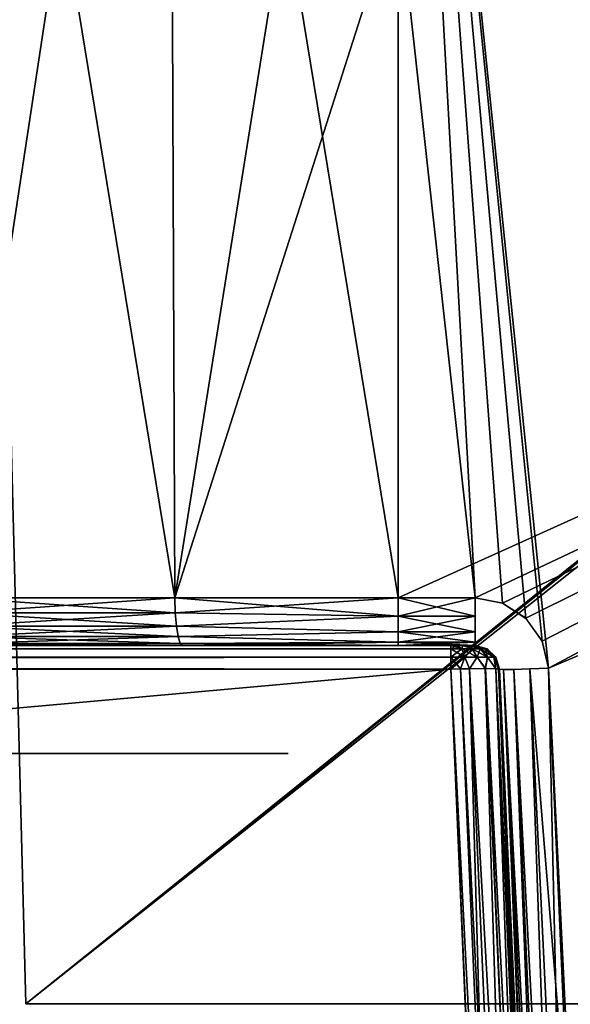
# Model space of a CAD drawing. Header units: millimetres. Extents: x -141 to 250, y -45 to 55.
# Tile 137 of 170: x 130 to 141, y 18 to 38. Entities that reach past the tile are written whole.
import ezdxf

# ---------------------------------------------------------------- set-up
doc = ezdxf.new("R2010")
doc.units = ezdxf.units.MM
doc.header["$LTSCALE"] = 52.148148
for name, color, linetype in [('1', 7, 'CONTINUOUS'), ('147', 7, 'CONTINUOUS'), ('148', 7, 'CONTINUOUS'), ('197', 7, 'CONTINUOUS'), ('201', 7, 'CONTINUOUS'), ('202', 7, 'CONTINUOUS'), ('203', 7, 'CONTINUOUS'), ('209', 7, 'CONTINUOUS'), ('210', 7, 'CONTINUOUS'), ('259', 7, 'CONTINUOUS'), ('260', 7, 'CONTINUOUS'), ('261', 7, 'CONTINUOUS'), ('262', 7, 'CONTINUOUS'), ('263', 7, 'CONTINUOUS'), ('264', 7, 'CONTINUOUS'), ('265', 7, 'CONTINUOUS'), ('270', 7, 'CONTINUOUS'), ('271', 7, 'CONTINUOUS'), ('36', 7, 'CONTINUOUS'), ('37', 7, 'CONTINUOUS'), ('4', 7, 'CONTINUOUS'), ('42', 7, 'CONTINUOUS'), ('43', 7, 'CONTINUOUS'), ('51', 7, 'CONTINUOUS'), ('53', 7, 'CONTINUOUS')]:
    doc.layers.add(name, color=color, linetype=linetype)

msp = doc.modelspace()

# ---------------------------------------------------------------- linework, layer by layer
at = {"layer": '1', "linetype": 'Continuous'}
for points in [[(-139.499, 25, -139), (-81.449, 25, -138.951), (139.119, 25, -139.131), (-139.499, 25, -139)], [(-139.482, 25, -139.129), (-139.499, 25, -139), (139.119, 25, -139.131), (-139.482, 25, -139.129)], [(-139.432, 25, 139.251), (139.07, 25, 139.249), (-139.482, 25, 139.131), (-139.432, 25, 139.251)], [(139.07, 25, 139.249), (139.12, 25, 139.129), (-139.482, 25, 139.131), (139.07, 25, 139.249)], [(139.137, 25, 139), (81.449, 25, 138.951), (-139.482, 25, 139.131), (139.137, 25, 139)], [(139.12, 25, 139.129), (139.137, 25, 139), (-139.482, 25, 139.131), (139.12, 25, 139.129)], [(-139.433, 25, -139.249), (-139.482, 25, -139.129), (139.119, 25, -139.131), (-139.433, 25, -139.249)], [(139.069, 25, -139.251), (-139.433, 25, -139.249), (139.119, 25, -139.131), (139.069, 25, -139.251)], [(-139.354, 25, -139.352), (-139.433, 25, -139.249), (139.069, 25, -139.251), (-139.354, 25, -139.352)], [(-139.352, 25, 139.354), (138.991, 25, 139.352), (-139.432, 25, 139.251), (-139.352, 25, 139.354)], [(138.991, 25, 139.352), (139.07, 25, 139.249), (-139.432, 25, 139.251), (138.991, 25, 139.352)], [(138.99, 25, -139.354), (-139.354, 25, -139.352), (139.069, 25, -139.251), (138.99, 25, -139.354)], [(-139.251, 25, -139.432), (-139.354, 25, -139.352), (138.99, 25, -139.354), (-139.251, 25, -139.432)], [(-139.249, 25, 139.433), (138.888, 25, 139.432), (-139.352, 25, 139.354), (-139.249, 25, 139.433)], [(138.888, 25, 139.432), (138.991, 25, 139.352), (-139.352, 25, 139.354), (138.888, 25, 139.432)], [(138.887, 25, -139.433), (-139.251, 25, -139.432), (138.99, 25, -139.354), (138.887, 25, -139.433)], [(-139.131, 25, -139.482), (-139.251, 25, -139.432), (138.887, 25, -139.433), (-139.131, 25, -139.482)], [(-139.129, 25, 139.482), (138.768, 25, 139.482), (-139.249, 25, 139.433), (-139.129, 25, 139.482)], [(138.768, 25, 139.482), (138.888, 25, 139.432), (-139.249, 25, 139.433), (138.768, 25, 139.482)], [(138.767, 25, -139.482), (-139.131, 25, -139.482), (138.887, 25, -139.433), (138.767, 25, -139.482)], [(138.637, 25, -139.499), (-139.131, 25, -139.482), (138.767, 25, -139.482), (138.637, 25, -139.499)], [(-139, 25, -139.499), (-139.131, 25, -139.482), (138.637, 25, -139.499), (-139, 25, -139.499)], [(-139, 25, 139.499), (138.768, 25, 139.482), (-139.129, 25, 139.482), (-139, 25, 139.499)], [(138.637, 25, 139.499), (138.768, 25, 139.482), (-139, 25, 139.499), (138.637, 25, 139.499)], [(139.137, 25, 30.712), (108.668, 25, 42.309), (-99.151, 25, 131.699), (139.137, 25, 30.712)], [(-81.449, 25, 131.699), (139.137, 25, 30.712), (-99.151, 25, 131.699), (-81.449, 25, 131.699)], [(81.449, 25, 131.699), (139.137, 25, 30.712), (-81.449, 25, 131.699), (81.449, 25, 131.699)], [(-81.449, 25, -138.951), (81.449, 25, -138.951), (139.119, 25, -139.131), (-81.449, 25, -138.951)], [(-60, 25, -44.462), (95, 25, -44.462), (139.137, 25, -139), (-60, 25, -44.462)], [(-60, 25, -44.462), (139.137, 25, -139), (99.151, 25, -131.699), (-60, 25, -44.462)], [(99.151, 25, 138.951), (81.449, 25, 138.951), (139.137, 25, 139), (99.151, 25, 138.951)], [(99.151, 25, 131.699), (139.137, 25, 30.712), (81.449, 25, 131.699), (99.151, 25, 131.699)], [(81.449, 25, -138.951), (99.151, 25, -138.951), (139.119, 25, -139.131), (81.449, 25, -138.951)], [(95, 25, -44.462), (101.918, 25, -43.921), (139.137, 25, -139), (95, 25, -44.462)], [(99.151, 25, 138.951), (139.137, 25, 139), (99.441, 25, 138.893), (99.151, 25, 138.951)], [(99.438, 25, 131.756), (139.137, 25, 30.712), (99.151, 25, 131.699), (99.438, 25, 131.756)], [(99.151, 25, -131.699), (139.137, 25, -139), (99.441, 25, -131.757), (99.151, 25, -131.699)], [(139.137, 25, -139), (139.119, 25, -139.131), (99.151, 25, -138.951), (139.137, 25, -139)], [(99.438, 25, -138.894), (139.137, 25, -139), (99.151, 25, -138.951), (99.438, 25, -138.894)], [(99.68, 25, 131.917), (139.137, 25, 30.712), (99.438, 25, 131.756), (99.68, 25, 131.917)], [(99.68, 25, -138.733), (139.137, 25, -139), (99.438, 25, -138.894), (99.68, 25, -138.733)], [(99.441, 25, 138.893), (139.137, 25, 139), (99.683, 25, 138.73), (99.441, 25, 138.893)], [(99.441, 25, -131.757), (139.137, 25, -139), (99.683, 25, -131.92), (99.441, 25, -131.757)], [(99.843, 25, 132.159), (139.137, 25, 30.712), (99.68, 25, 131.917), (99.843, 25, 132.159)], [(99.843, 25, -138.491), (139.137, 25, -139), (99.68, 25, -138.733), (99.843, 25, -138.491)], [(99.683, 25, 138.73), (139.137, 25, 139), (99.844, 25, 138.488), (99.683, 25, 138.73)], [(99.683, 25, -131.92), (139.137, 25, -139), (99.844, 25, -132.162), (99.683, 25, -131.92)], [(99.901, 25, 132.449), (139.137, 25, 30.712), (99.843, 25, 132.159), (99.901, 25, 132.449)], [(99.901, 25, -138.201), (139.137, 25, -139), (99.843, 25, -138.491), (99.901, 25, -138.201)], [(99.844, 25, 138.488), (139.137, 25, 30.712), (99.901, 25, 138.201), (99.844, 25, 138.488)], [(139.137, 25, 139), (139.137, 25, 30.712), (99.844, 25, 138.488), (139.137, 25, 139)], [(99.844, 25, -132.162), (139.137, 25, -139), (99.901, 25, -132.449), (99.844, 25, -132.162)], [(99.901, 25, 138.201), (139.137, 25, 30.712), (99.901, 25, 132.449), (99.901, 25, 138.201)], [(99.901, 25, -132.449), (139.137, 25, -139), (99.901, 25, -138.201), (99.901, 25, -132.449)], [(101.918, 25, -43.921), (108.668, 25, -42.309), (139.137, 25, -139), (101.918, 25, -43.921)], [(115.085, 25, 39.667), (108.668, 25, 42.309), (139.137, 25, 30.712), (115.085, 25, 39.667)], [(108.668, 25, -42.309), (115.085, 25, -39.667), (139.137, 25, -139), (108.668, 25, -42.309)], [(121.013, 25, 36.059), (115.085, 25, 39.667), (139.137, 25, 30.712), (121.013, 25, 36.059)], [(115.085, 25, -39.667), (121.013, 25, -36.059), (139.137, 25, -139), (115.085, 25, -39.667)], [(124.776, 25, 33.767), (121.013, 25, 36.059), (139.137, 25, 30.712), (124.776, 25, 33.767)], [(121.013, 25, -36.059), (124.776, 25, -33.767), (139.137, 25, -139), (121.013, 25, -36.059)], [(128.862, 25, 32.083), (124.776, 25, 33.767), (139.137, 25, 30.712), (128.862, 25, 32.083)], [(124.776, 25, -33.767), (128.862, 25, -32.083), (139.137, 25, -139), (124.776, 25, -33.767)], [(133.161, 25, 31.057), (128.862, 25, 32.083), (139.137, 25, 30.712), (133.161, 25, 31.057)], [(128.862, 25, -32.083), (133.161, 25, -31.057), (139.137, 25, -139), (128.862, 25, -32.083)], [(137.562, 25, 30.712), (133.161, 25, 31.057), (139.137, 25, 30.712), (137.562, 25, 30.712)], [(133.161, 25, -31.057), (137.562, 25, -30.712), (139.137, 25, -139), (133.161, 25, -31.057)], [(139.137, 25, -139), (137.562, 25, -30.712), (139.137, 25, -30.712), (139.137, 25, -139)]]:
    msp.add_3dface(points, dxfattribs=at)
at = {"layer": '147', "linetype": 'Continuous'}
for points in [[(-140.091, -0.478, 141.09), (139.729, -0.478, 141.09), (-139, 24.522, 139.999), (-140.091, -0.478, 141.09)], [(-139, 24.522, 139.999), (139.729, -0.478, 141.09), (138.637, 24.522, 139.999), (-139, 24.522, 139.999)]]:
    msp.add_3dface(points, dxfattribs=at)
at = {"layer": '148', "linetype": 'Continuous'}
for points in [[(139.729, -0.478, -141.09), (-140.091, -0.478, -141.09), (138.637, 24.522, -139.999), (139.729, -0.478, -141.09)], [(138.637, 24.522, -139.999), (-140.091, -0.478, -141.09), (-139, 24.522, -139.999), (138.637, 24.522, -139.999)]]:
    msp.add_3dface(points, dxfattribs=at)
at = {"layer": '197', "linetype": 'Continuous'}
for points in [[(-139, 25, -139.499), (138.637, 25, -139.499), (138.637, 24.937, -139.743), (-139, 25, -139.499)], [(-139, 25, -139.499), (138.637, 24.937, -139.743), (-139, 24.937, -139.743), (-139, 25, -139.499)], [(138.637, 24.937, -139.743), (138.637, 24.762, -139.925), (-139, 24.937, -139.743), (138.637, 24.937, -139.743)], [(-139, 24.937, -139.743), (138.637, 24.762, -139.925), (-139, 24.762, -139.925), (-139, 24.937, -139.743)], [(138.637, 24.522, -139.999), (-139, 24.522, -139.999), (-139, 24.762, -139.925), (138.637, 24.522, -139.999)], [(138.637, 24.762, -139.925), (138.637, 24.522, -139.999), (-139, 24.762, -139.925), (138.637, 24.762, -139.925)]]:
    msp.add_3dface(points, dxfattribs=at)
at = {"layer": '201', "linetype": 'Continuous'}
for points in [[(138.637, 25, 139.499), (-139, 24.937, 139.743), (138.637, 24.937, 139.743), (138.637, 25, 139.499)], [(138.637, 25, 139.499), (-139, 25, 139.499), (-139, 24.937, 139.743), (138.637, 25, 139.499)], [(-139, 24.937, 139.743), (-139, 24.762, 139.925), (138.637, 24.937, 139.743), (-139, 24.937, 139.743)], [(138.637, 24.937, 139.743), (-139, 24.762, 139.925), (138.637, 24.762, 139.925), (138.637, 24.937, 139.743)], [(-139, 24.762, 139.925), (-139, 24.522, 139.999), (138.637, 24.762, 139.925), (-139, 24.762, 139.925)], [(-139, 24.522, 139.999), (138.637, 24.522, 139.999), (138.637, 24.762, 139.925), (-139, 24.522, 139.999)]]:
    msp.add_3dface(points, dxfattribs=at)
at = {"layer": '202', "linetype": 'Continuous'}
for points in [[(137.562, 25.599, -29.796), (137.562, 25.974, -29.713), (139.137, 25.599, -29.796), (137.562, 25.599, -29.796)], [(137.562, 25.974, -29.713), (139.137, 25.974, -29.713), (139.137, 25.599, -29.796), (137.562, 25.974, -29.713)], [(137.562, 25.284, -30.015), (137.562, 25.599, -29.796), (139.137, 25.284, -30.015), (137.562, 25.284, -30.015)], [(139.137, 25.284, -30.015), (137.562, 25.599, -29.796), (139.137, 25.599, -29.796), (139.137, 25.284, -30.015)], [(137.562, 25.074, -30.336), (137.562, 25.284, -30.015), (139.137, 25.074, -30.336), (137.562, 25.074, -30.336)], [(139.137, 25.074, -30.336), (137.562, 25.284, -30.015), (139.137, 25.284, -30.015), (139.137, 25.074, -30.336)], [(139.137, 25, -30.712), (137.562, 25, -30.712), (137.562, 25.074, -30.336), (139.137, 25, -30.712)], [(139.137, 25, -30.712), (137.562, 25.074, -30.336), (139.137, 25.074, -30.336), (139.137, 25, -30.712)]]:
    msp.add_3dface(points, dxfattribs=at)
at = {"layer": '203', "linetype": 'Continuous'}
for points in [[(128.572, 25.671, -31.185), (128.555, 25.974, -31.132), (133.014, 25.671, -30.124), (128.572, 25.671, -31.185)], [(128.555, 25.974, -31.132), (133.005, 25.974, -30.069), (133.014, 25.671, -30.124), (128.555, 25.974, -31.132)], [(133.005, 25.974, -30.069), (137.562, 25.599, -29.796), (133.014, 25.671, -30.124), (133.005, 25.974, -30.069)], [(133.005, 25.974, -30.069), (137.562, 25.974, -29.713), (137.562, 25.599, -29.796), (133.005, 25.974, -30.069)], [(133.036, 25.4, -30.267), (128.572, 25.671, -31.185), (133.014, 25.671, -30.124), (133.036, 25.4, -30.267)], [(128.616, 25.4, -31.323), (128.572, 25.671, -31.185), (133.036, 25.4, -30.267), (128.616, 25.4, -31.323)], [(137.562, 25.599, -29.796), (133.036, 25.4, -30.267), (133.014, 25.671, -30.124), (137.562, 25.599, -29.796)], [(137.562, 25.599, -29.796), (137.562, 25.284, -30.015), (133.036, 25.4, -30.267), (137.562, 25.599, -29.796)], [(133.071, 25.185, -30.485), (128.616, 25.4, -31.323), (133.036, 25.4, -30.267), (133.071, 25.185, -30.485)], [(128.684, 25.185, -31.532), (128.616, 25.4, -31.323), (133.071, 25.185, -30.485), (128.684, 25.185, -31.532)], [(137.562, 25.284, -30.015), (133.071, 25.185, -30.485), (133.036, 25.4, -30.267), (137.562, 25.284, -30.015)], [(133.114, 25.047, -30.757), (128.684, 25.185, -31.532), (133.071, 25.185, -30.485), (133.114, 25.047, -30.757)], [(128.769, 25.047, -31.794), (128.684, 25.185, -31.532), (133.114, 25.047, -30.757), (128.769, 25.047, -31.794)], [(137.562, 25.284, -30.015), (137.562, 25.074, -30.336), (133.071, 25.185, -30.485), (137.562, 25.284, -30.015)], [(137.562, 25.074, -30.336), (133.114, 25.047, -30.757), (133.071, 25.185, -30.485), (137.562, 25.074, -30.336)], [(133.161, 25, -31.057), (128.862, 25, -32.083), (128.769, 25.047, -31.794), (133.161, 25, -31.057)], [(133.161, 25, -31.057), (128.769, 25.047, -31.794), (133.114, 25.047, -30.757), (133.161, 25, -31.057)], [(137.562, 25.074, -30.336), (137.562, 25, -30.712), (133.114, 25.047, -30.757), (137.562, 25.074, -30.336)], [(137.562, 25, -30.712), (133.161, 25, -31.057), (133.114, 25.047, -30.757), (137.562, 25, -30.712)]]:
    msp.add_3dface(points, dxfattribs=at)
at = {"layer": '209', "linetype": 'Continuous'}
for points in [[(133.005, 25.974, 30.069), (128.555, 25.974, 31.132), (128.572, 25.671, 31.185), (133.005, 25.974, 30.069)], [(133.014, 25.671, 30.124), (133.005, 25.974, 30.069), (128.572, 25.671, 31.185), (133.014, 25.671, 30.124)], [(137.562, 25.974, 29.713), (133.005, 25.974, 30.069), (133.014, 25.671, 30.124), (137.562, 25.974, 29.713)], [(137.562, 25.599, 29.796), (137.562, 25.974, 29.713), (133.014, 25.671, 30.124), (137.562, 25.599, 29.796)], [(128.616, 25.4, 31.323), (133.014, 25.671, 30.124), (128.572, 25.671, 31.185), (128.616, 25.4, 31.323)], [(133.036, 25.4, 30.267), (133.014, 25.671, 30.124), (128.616, 25.4, 31.323), (133.036, 25.4, 30.267)], [(133.036, 25.4, 30.267), (137.562, 25.599, 29.796), (133.014, 25.671, 30.124), (133.036, 25.4, 30.267)], [(137.562, 25.284, 30.015), (137.562, 25.599, 29.796), (133.036, 25.4, 30.267), (137.562, 25.284, 30.015)], [(128.684, 25.185, 31.532), (133.036, 25.4, 30.267), (128.616, 25.4, 31.323), (128.684, 25.185, 31.532)], [(133.071, 25.185, 30.485), (133.036, 25.4, 30.267), (128.684, 25.185, 31.532), (133.071, 25.185, 30.485)], [(133.071, 25.185, 30.485), (137.562, 25.284, 30.015), (133.036, 25.4, 30.267), (133.071, 25.185, 30.485)], [(128.769, 25.047, 31.794), (133.071, 25.185, 30.485), (128.684, 25.185, 31.532), (128.769, 25.047, 31.794)], [(133.114, 25.047, 30.757), (133.071, 25.185, 30.485), (128.769, 25.047, 31.794), (133.114, 25.047, 30.757)], [(137.562, 25.074, 30.336), (137.562, 25.284, 30.015), (133.071, 25.185, 30.485), (137.562, 25.074, 30.336)], [(133.114, 25.047, 30.757), (137.562, 25.074, 30.336), (133.071, 25.185, 30.485), (133.114, 25.047, 30.757)], [(128.862, 25, 32.083), (133.114, 25.047, 30.757), (128.769, 25.047, 31.794), (128.862, 25, 32.083)], [(128.862, 25, 32.083), (133.161, 25, 31.057), (133.114, 25.047, 30.757), (128.862, 25, 32.083)], [(133.161, 25, 31.057), (137.562, 25.074, 30.336), (133.114, 25.047, 30.757), (133.161, 25, 31.057)], [(133.161, 25, 31.057), (137.562, 25, 30.712), (137.562, 25.074, 30.336), (133.161, 25, 31.057)]]:
    msp.add_3dface(points, dxfattribs=at)
at = {"layer": '210', "linetype": 'Continuous'}
for points in [[(139.137, 25.974, 29.713), (137.562, 25.599, 29.796), (139.137, 25.599, 29.796), (139.137, 25.974, 29.713)], [(139.137, 25.974, 29.713), (137.562, 25.974, 29.713), (137.562, 25.599, 29.796), (139.137, 25.974, 29.713)], [(137.562, 25.599, 29.796), (137.562, 25.284, 30.015), (139.137, 25.599, 29.796), (137.562, 25.599, 29.796)], [(139.137, 25.599, 29.796), (137.562, 25.284, 30.015), (139.137, 25.284, 30.015), (139.137, 25.599, 29.796)], [(137.562, 25.284, 30.015), (137.562, 25.074, 30.336), (139.137, 25.284, 30.015), (137.562, 25.284, 30.015)], [(139.137, 25.284, 30.015), (137.562, 25.074, 30.336), (139.137, 25.074, 30.336), (139.137, 25.284, 30.015)], [(137.562, 25, 30.712), (139.137, 25, 30.712), (139.137, 25.074, 30.336), (137.562, 25, 30.712)], [(137.562, 25.074, 30.336), (137.562, 25, 30.712), (139.137, 25.074, 30.336), (137.562, 25.074, 30.336)]]:
    msp.add_3dface(points, dxfattribs=at)
at = {"layer": '259', "linetype": 'Continuous'}
for points in [[(139.636, 24.522, 139), (140.728, -0.478, 31.405), (139.636, 24.522, 30.75), (139.636, 24.522, 139)], [(140.728, -0.478, 140.091), (140.728, -0.478, 31.405), (139.636, 24.522, 139), (140.728, -0.478, 140.091)], [(140.728, -0.478, -140.091), (139.636, 24.522, -139), (140.728, -0.478, -31.405), (140.728, -0.478, -140.091)], [(139.636, 24.522, -139), (139.636, 24.522, -30.75), (140.728, -0.478, -31.405), (139.636, 24.522, -139)]]:
    msp.add_3dface(points, dxfattribs=at)
at = {"layer": '260', "linetype": 'Continuous'}
for points in [[(138.637, 24.522, 139.999), (139.927, -0.474, 141.07), (138.836, 24.526, 139.979), (138.637, 24.522, 139.999)], [(138.637, 24.522, 139.999), (139.729, -0.478, 141.09), (139.927, -0.474, 141.07), (138.637, 24.522, 139.999)], [(138.836, 24.526, 139.979), (140.113, -0.471, 141.013), (139.022, 24.529, 139.921), (138.836, 24.526, 139.979)], [(139.927, -0.474, 141.07), (140.113, -0.471, 141.013), (138.836, 24.526, 139.979), (139.927, -0.474, 141.07)], [(139.022, 24.529, 139.921), (140.436, -0.469, 140.796), (139.345, 24.531, 139.705), (139.022, 24.529, 139.921)], [(140.113, -0.471, 141.013), (140.436, -0.469, 140.796), (139.022, 24.529, 139.921), (140.113, -0.471, 141.013)], [(139.345, 24.531, 139.705), (140.652, -0.472, 140.473), (139.56, 24.528, 139.381), (139.345, 24.531, 139.705)], [(140.436, -0.469, 140.796), (140.652, -0.472, 140.473), (139.345, 24.531, 139.705), (140.436, -0.469, 140.796)], [(140.652, -0.472, 140.473), (140.728, -0.478, 140.091), (139.56, 24.528, 139.381), (140.652, -0.472, 140.473)], [(140.728, -0.478, 140.091), (139.636, 24.522, 139), (139.56, 24.528, 139.381), (140.728, -0.478, 140.091)]]:
    msp.add_3dface(points, dxfattribs=at)
at = {"layer": '261', "linetype": 'Continuous'}
for points in [[(139.729, -0.478, -141.09), (138.637, 24.522, -139.999), (139.019, 24.528, -139.923), (139.729, -0.478, -141.09)], [(139.342, 24.531, -139.707), (140.111, -0.472, -141.014), (139.019, 24.528, -139.923), (139.342, 24.531, -139.707)], [(140.111, -0.472, -141.014), (139.729, -0.478, -141.09), (139.019, 24.528, -139.923), (140.111, -0.472, -141.014)], [(139.559, 24.529, -139.385), (140.434, -0.469, -140.798), (139.342, 24.531, -139.707), (139.559, 24.529, -139.385)], [(140.434, -0.469, -140.798), (140.111, -0.472, -141.014), (139.342, 24.531, -139.707), (140.434, -0.469, -140.798)], [(139.616, 24.526, -139.198), (140.651, -0.471, -140.476), (139.559, 24.529, -139.385), (139.616, 24.526, -139.198)], [(140.651, -0.471, -140.476), (140.434, -0.469, -140.798), (139.559, 24.529, -139.385), (140.651, -0.471, -140.476)], [(140.708, -0.474, -140.289), (140.651, -0.471, -140.476), (139.616, 24.526, -139.198), (140.708, -0.474, -140.289)], [(139.636, 24.522, -139), (140.708, -0.474, -140.289), (139.616, 24.526, -139.198), (139.636, 24.522, -139)], [(139.636, 24.522, -139), (140.728, -0.478, -140.091), (140.708, -0.474, -140.289), (139.636, 24.522, -139)]]:
    msp.add_3dface(points, dxfattribs=at)
at = {"layer": '262', "linetype": 'Continuous'}
for points in [[(139.137, 25, -139), (139.137, 25, -30.712), (139.38, 24.937, -30.717), (139.137, 25, -139)], [(139.38, 24.937, -139), (139.137, 25, -139), (139.38, 24.937, -30.717), (139.38, 24.937, -139)], [(139.562, 24.763, -30.731), (139.38, 24.937, -139), (139.38, 24.937, -30.717), (139.562, 24.763, -30.731)], [(139.562, 24.762, -139), (139.38, 24.937, -139), (139.562, 24.763, -30.731), (139.562, 24.762, -139)], [(139.636, 24.522, -30.75), (139.562, 24.762, -139), (139.562, 24.763, -30.731), (139.636, 24.522, -30.75)], [(139.636, 24.522, -30.75), (139.636, 24.522, -139), (139.562, 24.762, -139), (139.636, 24.522, -30.75)]]:
    msp.add_3dface(points, dxfattribs=at)
at = {"layer": '263', "linetype": 'Continuous'}
for points in [[(138.637, 25, -139.499), (138.767, 25, -139.482), (138.637, 24.937, -139.743), (138.637, 25, -139.499)], [(138.637, 24.937, -139.743), (138.767, 25, -139.482), (138.867, 24.937, -139.706), (138.637, 24.937, -139.743)], [(138.767, 25, -139.482), (138.887, 25, -139.433), (138.867, 24.937, -139.706), (138.767, 25, -139.482)], [(138.887, 25, -139.433), (139.074, 24.937, -139.601), (138.867, 24.937, -139.706), (138.887, 25, -139.433)], [(138.887, 25, -139.433), (138.99, 25, -139.354), (139.074, 24.937, -139.601), (138.887, 25, -139.433)], [(138.99, 25, -139.354), (139.069, 25, -139.251), (139.239, 24.937, -139.436), (138.99, 25, -139.354)], [(138.99, 25, -139.354), (139.239, 24.937, -139.436), (139.074, 24.937, -139.601), (138.99, 25, -139.354)], [(139.069, 25, -139.251), (139.119, 25, -139.131), (139.344, 24.937, -139.229), (139.069, 25, -139.251)], [(139.069, 25, -139.251), (139.344, 24.937, -139.229), (139.239, 24.937, -139.436), (139.069, 25, -139.251)], [(139.119, 25, -139.131), (139.137, 25, -139), (139.344, 24.937, -139.229), (139.119, 25, -139.131)], [(139.137, 25, -139), (139.38, 24.937, -139), (139.344, 24.937, -139.229), (139.137, 25, -139)], [(138.637, 24.762, -139.925), (138.637, 24.937, -139.743), (138.867, 24.937, -139.706), (138.637, 24.762, -139.925)], [(138.923, 24.762, -139.88), (138.637, 24.762, -139.925), (138.867, 24.937, -139.706), (138.923, 24.762, -139.88)], [(139.019, 24.528, -139.923), (138.637, 24.522, -139.999), (138.923, 24.762, -139.88), (139.019, 24.528, -139.923)], [(138.637, 24.522, -139.999), (138.637, 24.762, -139.925), (138.923, 24.762, -139.88), (138.637, 24.522, -139.999)], [(139.074, 24.937, -139.601), (138.923, 24.762, -139.88), (138.867, 24.937, -139.706), (139.074, 24.937, -139.601)], [(139.181, 24.762, -139.748), (138.923, 24.762, -139.88), (139.074, 24.937, -139.601), (139.181, 24.762, -139.748)], [(139.181, 24.762, -139.748), (139.019, 24.528, -139.923), (138.923, 24.762, -139.88), (139.181, 24.762, -139.748)], [(139.342, 24.531, -139.707), (139.019, 24.528, -139.923), (139.181, 24.762, -139.748), (139.342, 24.531, -139.707)], [(139.239, 24.937, -139.436), (139.181, 24.762, -139.748), (139.074, 24.937, -139.601), (139.239, 24.937, -139.436)], [(139.386, 24.762, -139.544), (139.181, 24.762, -139.748), (139.239, 24.937, -139.436), (139.386, 24.762, -139.544)], [(139.386, 24.762, -139.544), (139.342, 24.531, -139.707), (139.181, 24.762, -139.748), (139.386, 24.762, -139.544)], [(139.344, 24.937, -139.229), (139.386, 24.762, -139.544), (139.239, 24.937, -139.436), (139.344, 24.937, -139.229)], [(139.559, 24.529, -139.385), (139.342, 24.531, -139.707), (139.386, 24.762, -139.544), (139.559, 24.529, -139.385)], [(139.38, 24.937, -139), (139.517, 24.762, -139.286), (139.344, 24.937, -139.229), (139.38, 24.937, -139)], [(139.517, 24.762, -139.286), (139.386, 24.762, -139.544), (139.344, 24.937, -139.229), (139.517, 24.762, -139.286)], [(139.38, 24.937, -139), (139.562, 24.762, -139), (139.517, 24.762, -139.286), (139.38, 24.937, -139)], [(139.517, 24.762, -139.286), (139.559, 24.529, -139.385), (139.386, 24.762, -139.544), (139.517, 24.762, -139.286)], [(139.616, 24.526, -139.198), (139.559, 24.529, -139.385), (139.517, 24.762, -139.286), (139.616, 24.526, -139.198)], [(139.562, 24.762, -139), (139.616, 24.526, -139.198), (139.517, 24.762, -139.286), (139.562, 24.762, -139)], [(139.636, 24.522, -139), (139.616, 24.526, -139.198), (139.562, 24.762, -139), (139.636, 24.522, -139)]]:
    msp.add_3dface(points, dxfattribs=at)
at = {"layer": '264', "linetype": 'Continuous'}
for points in [[(138.768, 25, 139.482), (138.637, 25, 139.499), (138.867, 24.937, 139.706), (138.768, 25, 139.482)], [(138.637, 25, 139.499), (138.637, 24.937, 139.743), (138.867, 24.937, 139.706), (138.637, 25, 139.499)], [(138.888, 25, 139.432), (138.768, 25, 139.482), (138.867, 24.937, 139.706), (138.888, 25, 139.432)], [(138.888, 25, 139.432), (138.867, 24.937, 139.706), (139.074, 24.937, 139.601), (138.888, 25, 139.432)], [(138.991, 25, 139.352), (138.888, 25, 139.432), (139.074, 24.937, 139.601), (138.991, 25, 139.352)], [(139.07, 25, 139.249), (138.991, 25, 139.352), (139.239, 24.937, 139.436), (139.07, 25, 139.249)], [(138.991, 25, 139.352), (139.074, 24.937, 139.601), (139.239, 24.937, 139.436), (138.991, 25, 139.352)], [(139.12, 25, 139.129), (139.07, 25, 139.249), (139.344, 24.937, 139.229), (139.12, 25, 139.129)], [(139.07, 25, 139.249), (139.239, 24.937, 139.436), (139.344, 24.937, 139.229), (139.07, 25, 139.249)], [(139.137, 25, 139), (139.12, 25, 139.129), (139.38, 24.937, 139), (139.137, 25, 139)], [(139.12, 25, 139.129), (139.344, 24.937, 139.229), (139.38, 24.937, 139), (139.12, 25, 139.129)], [(138.637, 24.937, 139.743), (138.637, 24.762, 139.925), (138.923, 24.762, 139.88), (138.637, 24.937, 139.743)], [(138.637, 24.937, 139.743), (138.923, 24.762, 139.88), (138.867, 24.937, 139.706), (138.637, 24.937, 139.743)], [(138.637, 24.762, 139.925), (138.836, 24.526, 139.979), (138.923, 24.762, 139.88), (138.637, 24.762, 139.925)], [(138.637, 24.762, 139.925), (138.637, 24.522, 139.999), (138.836, 24.526, 139.979), (138.637, 24.762, 139.925)], [(138.836, 24.526, 139.979), (139.022, 24.529, 139.921), (138.923, 24.762, 139.88), (138.836, 24.526, 139.979)], [(138.923, 24.762, 139.88), (139.181, 24.762, 139.748), (138.867, 24.937, 139.706), (138.923, 24.762, 139.88)], [(138.867, 24.937, 139.706), (139.181, 24.762, 139.748), (139.074, 24.937, 139.601), (138.867, 24.937, 139.706)], [(138.923, 24.762, 139.88), (139.022, 24.529, 139.921), (139.181, 24.762, 139.748), (138.923, 24.762, 139.88)], [(139.022, 24.529, 139.921), (139.345, 24.531, 139.705), (139.181, 24.762, 139.748), (139.022, 24.529, 139.921)], [(139.181, 24.762, 139.748), (139.386, 24.762, 139.544), (139.074, 24.937, 139.601), (139.181, 24.762, 139.748)], [(139.074, 24.937, 139.601), (139.386, 24.762, 139.544), (139.239, 24.937, 139.436), (139.074, 24.937, 139.601)], [(139.181, 24.762, 139.748), (139.345, 24.531, 139.705), (139.386, 24.762, 139.544), (139.181, 24.762, 139.748)], [(139.239, 24.937, 139.436), (139.517, 24.762, 139.286), (139.344, 24.937, 139.229), (139.239, 24.937, 139.436)], [(139.386, 24.762, 139.544), (139.517, 24.762, 139.286), (139.239, 24.937, 139.436), (139.386, 24.762, 139.544)], [(139.344, 24.937, 139.229), (139.562, 24.762, 139), (139.38, 24.937, 139), (139.344, 24.937, 139.229)], [(139.517, 24.762, 139.286), (139.562, 24.762, 139), (139.344, 24.937, 139.229), (139.517, 24.762, 139.286)], [(139.345, 24.531, 139.705), (139.56, 24.528, 139.381), (139.386, 24.762, 139.544), (139.345, 24.531, 139.705)], [(139.386, 24.762, 139.544), (139.56, 24.528, 139.381), (139.517, 24.762, 139.286), (139.386, 24.762, 139.544)], [(139.56, 24.528, 139.381), (139.636, 24.522, 139), (139.517, 24.762, 139.286), (139.56, 24.528, 139.381)], [(139.517, 24.762, 139.286), (139.636, 24.522, 139), (139.562, 24.762, 139), (139.517, 24.762, 139.286)]]:
    msp.add_3dface(points, dxfattribs=at)
at = {"layer": '265', "linetype": 'Continuous'}
for points in [[(139.137, 25, 30.712), (139.137, 25, 139), (139.38, 24.937, 139), (139.137, 25, 30.712)], [(139.137, 25, 30.712), (139.38, 24.937, 139), (139.381, 24.937, 30.717), (139.137, 25, 30.712)], [(139.38, 24.937, 139), (139.562, 24.762, 139), (139.381, 24.937, 30.717), (139.38, 24.937, 139)], [(139.381, 24.937, 30.717), (139.562, 24.762, 139), (139.562, 24.762, 30.731), (139.381, 24.937, 30.717)], [(139.562, 24.762, 139), (139.636, 24.522, 139), (139.562, 24.762, 30.731), (139.562, 24.762, 139)], [(139.636, 24.522, 139), (139.636, 24.522, 30.75), (139.562, 24.762, 30.731), (139.636, 24.522, 139)]]:
    msp.add_3dface(points, dxfattribs=at)
at = {"layer": '270', "linetype": 'Continuous'}
for points in [[(140.635, 24.539, -29.75), (140.972, 9.582, -30.193), (140.253, 24.525, -29.827), (140.635, 24.539, -29.75)], [(140.635, 24.539, -29.75), (141.074, 14.484, -30.014), (140.972, 9.582, -30.193), (140.635, 24.539, -29.75)], [(140.728, -0.478, -31.405), (139.636, 24.522, -30.75), (139.713, 24.515, -30.368), (140.728, -0.478, -31.405)], [(139.929, 24.516, -30.043), (140.807, 1.701, -30.784), (139.713, 24.515, -30.368), (139.929, 24.516, -30.043)], [(140.807, 1.701, -30.784), (140.761, -0.483, -31.151), (139.713, 24.515, -30.368), (140.807, 1.701, -30.784)], [(140.728, -0.478, -31.405), (139.713, 24.515, -30.368), (140.736, -0.481, -31.277), (140.728, -0.478, -31.405)], [(139.713, 24.515, -30.368), (140.761, -0.483, -31.151), (140.736, -0.481, -31.277), (139.713, 24.515, -30.368)], [(140.253, 24.525, -29.827), (140.898, 6.064, -30.395), (139.929, 24.516, -30.043), (140.253, 24.525, -29.827)], [(140.898, 6.064, -30.395), (140.845, 3.526, -30.594), (139.929, 24.516, -30.043), (140.898, 6.064, -30.395)], [(140.845, 3.526, -30.594), (140.807, 1.701, -30.784), (139.929, 24.516, -30.043), (140.845, 3.526, -30.594)], [(140.972, 9.582, -30.193), (140.898, 6.064, -30.395), (140.253, 24.525, -29.827), (140.972, 9.582, -30.193)]]:
    msp.add_3dface(points, dxfattribs=at)
at = {"layer": '271', "linetype": 'Continuous'}
for points in [[(141.074, 14.484, 30.014), (140.635, 24.539, 29.75), (140.253, 24.525, 29.827), (141.074, 14.484, 30.014)], [(139.636, 24.522, 30.75), (140.761, -0.483, 31.151), (139.713, 24.515, 30.368), (139.636, 24.522, 30.75)], [(140.761, -0.483, 31.151), (139.636, 24.522, 30.75), (140.736, -0.481, 31.277), (140.761, -0.483, 31.151)], [(139.636, 24.522, 30.75), (140.728, -0.478, 31.405), (140.736, -0.481, 31.277), (139.636, 24.522, 30.75)], [(139.713, 24.515, 30.368), (140.845, 3.526, 30.594), (139.929, 24.516, 30.043), (139.713, 24.515, 30.368)], [(140.761, -0.483, 31.151), (140.807, 1.701, 30.784), (139.713, 24.515, 30.368), (140.761, -0.483, 31.151)], [(140.807, 1.701, 30.784), (140.845, 3.526, 30.594), (139.713, 24.515, 30.368), (140.807, 1.701, 30.784)], [(139.929, 24.516, 30.043), (140.898, 6.064, 30.395), (140.253, 24.525, 29.827), (139.929, 24.516, 30.043)], [(140.845, 3.526, 30.594), (140.898, 6.064, 30.395), (139.929, 24.516, 30.043), (140.845, 3.526, 30.594)], [(140.898, 6.064, 30.395), (140.972, 9.582, 30.193), (140.253, 24.525, 29.827), (140.898, 6.064, 30.395)], [(140.972, 9.582, 30.193), (141.074, 14.484, 30.014), (140.253, 24.525, 29.827), (140.972, 9.582, 30.193)]]:
    msp.add_3dface(points, dxfattribs=at)
at = {"layer": '36', "linetype": 'Continuous'}
for points in [[(220, 34.885, 29.479), (220, 54.513, 28.965), (137.562, 54.513, 28.965), (220, 34.885, 29.479)], [(139.137, 25.974, 29.713), (137.562, 54.513, 28.965), (137.562, 40.243, 29.339), (139.137, 25.974, 29.713)], [(139.696, 25.866, 29.715), (137.562, 54.513, 28.965), (139.137, 25.974, 29.713), (139.696, 25.866, 29.715)], [(140.174, 25.557, 29.724), (137.562, 54.513, 28.965), (139.696, 25.866, 29.715), (140.174, 25.557, 29.724)], [(220, 34.885, 29.479), (137.562, 54.513, 28.965), (182.263, 43.037, 29.266), (220, 34.885, 29.479)], [(140.635, 24.539, 29.75), (137.562, 54.513, 28.965), (140.503, 25.093, 29.736), (140.635, 24.539, 29.75)], [(140.503, 25.093, 29.736), (137.562, 54.513, 28.965), (140.174, 25.557, 29.724), (140.503, 25.093, 29.736)], [(137.562, 54.513, 28.965), (140.635, 24.539, 29.75), (174.679, 38.911, 29.374), (137.562, 54.513, 28.965)], [(137.562, 25.974, 29.713), (139.137, 25.974, 29.713), (137.562, 40.243, 29.339), (137.562, 25.974, 29.713)], [(140.635, 24.539, 29.75), (141.091, 15.257, 29.993), (174.679, 38.911, 29.374), (140.635, 24.539, 29.75)], [(141.074, 14.484, 30.014), (141.091, 15.257, 29.993), (140.635, 24.539, 29.75), (141.074, 14.484, 30.014)]]:
    msp.add_3dface(points, dxfattribs=at)
at = {"layer": '37', "linetype": 'Continuous'}
for points in [[(132.889, 54.513, 29.331), (128.329, 54.513, 30.42), (133.005, 25.974, 30.069), (132.889, 54.513, 29.331)], [(133.005, 25.974, 30.069), (128.329, 54.513, 30.42), (128.555, 25.974, 31.132), (133.005, 25.974, 30.069)], [(137.562, 25.974, 29.713), (132.889, 54.513, 29.331), (133.005, 25.974, 30.069), (137.562, 25.974, 29.713)], [(137.562, 25.974, 29.713), (137.562, 40.243, 29.339), (132.889, 54.513, 29.331), (137.562, 25.974, 29.713)]]:
    msp.add_3dface(points, dxfattribs=at)
at = {"layer": '4', "linetype": 'Continuous'}
for points in [[(101.635, 22.8, 129.409), (100.94, 22.8, 129.055), (135.317, 22.8, 135.317), (101.635, 22.8, 129.409)], [(135.317, 22.8, 135.317), (100.94, 22.8, 129.055), (106.6, 22.8, 127.628), (135.317, 22.8, 135.317)], [(102.188, 22.8, 129.96), (101.635, 22.8, 129.409), (135.317, 22.8, 135.317), (102.188, 22.8, 129.96)], [(102.543, 22.8, 130.654), (102.188, 22.8, 129.96), (135.317, 22.8, 135.317), (102.543, 22.8, 130.654)], [(102.667, 22.8, 131.432), (102.543, 22.8, 130.654), (135.317, 22.8, 135.317), (102.667, 22.8, 131.432)], [(102.667, 22.8, -131.432), (135.317, 22.8, -118.911), (102.545, 22.8, -130.66), (102.667, 22.8, -131.432)], [(135.317, 22.8, -118.911), (115.795, 22.8, -125.799), (102.545, 22.8, -130.66), (135.317, 22.8, -118.911)], [(117.146, 22.8, 134.256), (102.667, 22.8, 131.432), (135.317, 22.8, 135.317), (117.146, 22.8, 134.256)], [(114.454, 22.8, -134.256), (135.317, 22.8, -118.911), (102.667, 22.8, -131.432), (114.454, 22.8, -134.256)], [(111.287, 22.8, 127.166), (135.317, 22.8, 135.317), (106.6, 22.8, 127.628), (111.287, 22.8, 127.166)], [(115.795, 22.8, 125.799), (135.317, 22.8, 135.317), (111.287, 22.8, 127.166), (115.795, 22.8, 125.799)], [(117.146, 22.8, -134.256), (135.317, 22.8, -118.911), (114.454, 22.8, -134.256), (117.146, 22.8, -134.256)], [(119.949, 22.8, 123.578), (135.317, 22.8, 135.317), (115.795, 22.8, 125.799), (119.949, 22.8, 123.578)], [(119.949, 22.8, -123.578), (115.795, 22.8, -125.799), (135.317, 22.8, -118.911), (119.949, 22.8, -123.578)], [(117.853, 22.8, 134.385), (117.146, 22.8, 134.256), (135.317, 22.8, 135.317), (117.853, 22.8, 134.385)], [(117.856, 22.8, -134.386), (135.317, 22.8, -118.911), (117.146, 22.8, -134.256), (117.856, 22.8, -134.386)], [(118.467, 22.8, 134.754), (117.853, 22.8, 134.385), (135.317, 22.8, 135.317), (118.467, 22.8, 134.754)], [(118.468, 22.8, -134.756), (135.317, 22.8, -118.911), (117.856, 22.8, -134.386), (118.468, 22.8, -134.756)], [(118.911, 22.8, 135.317), (118.467, 22.8, 134.754), (135.317, 22.8, 135.317), (118.911, 22.8, 135.317)], [(118.911, 22.8, -135.317), (135.317, 22.8, -118.911), (118.468, 22.8, -134.756), (118.911, 22.8, -135.317)], [(135.317, 22.8, -135.317), (135.317, 22.8, -118.911), (118.911, 22.8, -135.317), (135.317, 22.8, -135.317)], [(123.59, 22.8, 120.59), (135.317, 22.8, 135.317), (119.949, 22.8, 123.578), (123.59, 22.8, 120.59)], [(123.59, 22.8, -120.59), (119.949, 22.8, -123.578), (135.317, 22.8, -118.911), (123.59, 22.8, -120.59)], [(135.317, 22.8, 118.911), (135.317, 22.8, 135.317), (123.59, 22.8, 120.59), (135.317, 22.8, 118.911)], [(126.578, 22.8, 116.949), (135.317, 22.8, 118.911), (123.59, 22.8, 120.59), (126.578, 22.8, 116.949)], [(126.578, 22.8, -116.949), (123.59, 22.8, -120.59), (134.256, 22.8, -117.146), (126.578, 22.8, -116.949)], [(134.256, 22.8, -117.146), (123.59, 22.8, -120.59), (134.385, 22.8, -117.852), (134.256, 22.8, -117.146)], [(134.385, 22.8, -117.852), (123.59, 22.8, -120.59), (134.754, 22.8, -118.467), (134.385, 22.8, -117.852)], [(134.754, 22.8, -118.467), (123.59, 22.8, -120.59), (135.317, 22.8, -118.911), (134.754, 22.8, -118.467)], [(134.755, 22.8, 118.468), (135.317, 22.8, 118.911), (126.578, 22.8, 116.949), (134.755, 22.8, 118.468)], [(134.386, 22.8, 117.855), (134.755, 22.8, 118.468), (126.578, 22.8, 116.949), (134.386, 22.8, 117.855)], [(134.256, 22.8, 117.146), (134.386, 22.8, 117.855), (126.578, 22.8, 116.949), (134.256, 22.8, 117.146)], [(134.256, 22.8, 114.454), (134.256, 22.8, 117.146), (126.578, 22.8, 116.949), (134.256, 22.8, 114.454)], [(128.799, 22.8, 112.795), (134.256, 22.8, 114.454), (126.578, 22.8, 116.949), (128.799, 22.8, 112.795)], [(128.799, 22.8, -112.795), (126.578, 22.8, -116.949), (134.755, 22.8, -113.132), (128.799, 22.8, -112.795)], [(134.755, 22.8, -113.132), (126.578, 22.8, -116.949), (134.386, 22.8, -113.745), (134.755, 22.8, -113.132)], [(134.386, 22.8, -113.745), (126.578, 22.8, -116.949), (134.256, 22.8, -114.454), (134.386, 22.8, -113.745)], [(134.256, 22.8, -114.454), (126.578, 22.8, -116.949), (134.256, 22.8, -117.146), (134.256, 22.8, -114.454)], [(130.166, 22.8, 108.287), (135.317, 22.8, 112.689), (128.799, 22.8, 112.795), (130.166, 22.8, 108.287)], [(134.385, 22.8, 113.748), (134.256, 22.8, 114.454), (128.799, 22.8, 112.795), (134.385, 22.8, 113.748)], [(134.754, 22.8, 113.133), (134.385, 22.8, 113.748), (128.799, 22.8, 112.795), (134.754, 22.8, 113.133)], [(135.317, 22.8, 112.689), (134.754, 22.8, 113.133), (128.799, 22.8, 112.795), (135.317, 22.8, 112.689)], [(130.166, 22.8, -108.287), (128.799, 22.8, -112.795), (135.317, 22.8, -112.689), (130.166, 22.8, -108.287)], [(135.317, 22.8, -112.689), (128.799, 22.8, -112.795), (134.755, 22.8, -113.132), (135.317, 22.8, -112.689)], [(130.628, 22.8, -103.6), (130.166, 22.8, -108.287), (135.317, 22.8, -112.689), (130.628, 22.8, -103.6)], [(130.628, 22.8, 103.6), (135.317, 22.8, 112.689), (130.166, 22.8, 108.287), (130.628, 22.8, 103.6)], [(130.628, 22.8, -32.118), (130.628, 22.8, -103.6), (135.317, 22.8, -31.335), (130.628, 22.8, -32.118)], [(135.317, 22.8, -31.335), (130.628, 22.8, -103.6), (135.317, 22.8, -112.689), (135.317, 22.8, -31.335)], [(132.915, 22.8, -31.63), (130.628, 22.8, -32.118), (135.317, 22.8, -31.335), (132.915, 22.8, -31.63)], [(132.923, 22.8, 31.629), (135.317, 22.8, 112.689), (130.628, 22.8, 32.118), (132.923, 22.8, 31.629)], [(130.628, 22.8, 32.118), (135.317, 22.8, 112.689), (130.628, 22.8, 103.6), (130.628, 22.8, 32.118)], [(135.242, 22.8, -31.335), (132.915, 22.8, -31.63), (135.317, 22.8, -31.335), (135.242, 22.8, -31.335)], [(135.242, 22.8, 31.335), (135.317, 22.8, 112.689), (132.923, 22.8, 31.629), (135.242, 22.8, 31.335)], [(135.28, 22.8, -31.333), (135.242, 22.8, -31.335), (135.317, 22.8, -31.335), (135.28, 22.8, -31.333)], [(135.279, 22.8, 31.333), (135.317, 22.8, 31.335), (135.242, 22.8, 31.335), (135.279, 22.8, 31.333)], [(135.317, 22.8, 31.335), (135.317, 22.8, 112.689), (135.242, 22.8, 31.335), (135.317, 22.8, 31.335)]]:
    msp.add_3dface(points, dxfattribs=at)
at = {"layer": '42', "linetype": 'Continuous'}
for points in [[(128.329, 54.513, -30.42), (132.889, 54.513, -29.331), (128.555, 25.974, -31.132), (128.329, 54.513, -30.42)], [(128.555, 25.974, -31.132), (132.889, 54.513, -29.331), (133.005, 25.974, -30.069), (128.555, 25.974, -31.132)], [(132.889, 54.513, -29.331), (137.562, 54.513, -28.965), (133.005, 25.974, -30.069), (132.889, 54.513, -29.331)], [(133.005, 25.974, -30.069), (137.562, 54.513, -28.965), (137.562, 40.243, -29.339), (133.005, 25.974, -30.069)], [(137.562, 25.974, -29.713), (133.005, 25.974, -30.069), (137.562, 40.243, -29.339), (137.562, 25.974, -29.713)]]:
    msp.add_3dface(points, dxfattribs=at)
at = {"layer": '43', "linetype": 'Continuous'}
for points in [[(137.562, 25.974, -29.713), (137.562, 40.243, -29.339), (175.299, 43.037, -29.266), (137.562, 25.974, -29.713)], [(139.137, 25.974, -29.713), (137.562, 25.974, -29.713), (175.299, 43.037, -29.266), (139.137, 25.974, -29.713)], [(139.695, 25.866, -29.715), (139.137, 25.974, -29.713), (175.299, 43.037, -29.266), (139.695, 25.866, -29.715)], [(140.174, 25.558, -29.724), (139.695, 25.866, -29.715), (175.299, 43.037, -29.266), (140.174, 25.558, -29.724)], [(140.503, 25.094, -29.736), (140.174, 25.558, -29.724), (175.299, 43.037, -29.266), (140.503, 25.094, -29.736)], [(140.635, 24.539, -29.75), (140.503, 25.094, -29.736), (175.299, 43.037, -29.266), (140.635, 24.539, -29.75)], [(174.976, 42.822, -29.271), (140.635, 24.539, -29.75), (175.299, 43.037, -29.266), (174.976, 42.822, -29.271)], [(141.091, 15.257, -29.993), (140.635, 24.539, -29.75), (174.976, 42.822, -29.271), (141.091, 15.257, -29.993)], [(141.074, 14.484, -30.014), (140.635, 24.539, -29.75), (141.091, 15.257, -29.993), (141.074, 14.484, -30.014)]]:
    msp.add_3dface(points, dxfattribs=at)
at = {"layer": '51', "linetype": 'Continuous'}
for points in [[(129.962, 17.687, 26.138), (129.063, 52.013, 27.037), (173.572, 52.704, 27.055), (129.962, 17.687, 26.138)], [(173.353, 52.39, 27.047), (129.962, 17.687, 26.138), (173.572, 52.704, 27.055), (173.353, 52.39, 27.047)], [(173.269, 52.013, 27.037), (129.962, 17.687, 26.138), (173.353, 52.39, 27.047), (173.269, 52.013, 27.037)], [(172.37, 17.687, 26.138), (129.962, 17.687, 26.138), (173.269, 52.013, 27.037), (172.37, 17.687, 26.138)]]:
    msp.add_3dface(points, dxfattribs=at)
at = {"layer": '53', "linetype": 'Continuous'}
for points in [[(129, 52.293, -27.045), (172.37, 17.687, -26.138), (128.838, 52.529, -27.051), (129, 52.293, -27.045)], [(172.37, 17.687, -26.138), (173.269, 52.013, -27.037), (128.838, 52.529, -27.051), (172.37, 17.687, -26.138)], [(129.063, 52.013, -27.037), (172.37, 17.687, -26.138), (129, 52.293, -27.045), (129.063, 52.013, -27.037)], [(129.962, 17.687, -26.138), (172.37, 17.687, -26.138), (129.063, 52.013, -27.037), (129.962, 17.687, -26.138)]]:
    msp.add_3dface(points, dxfattribs=at)

doc.saveas('drawing.dxf')
